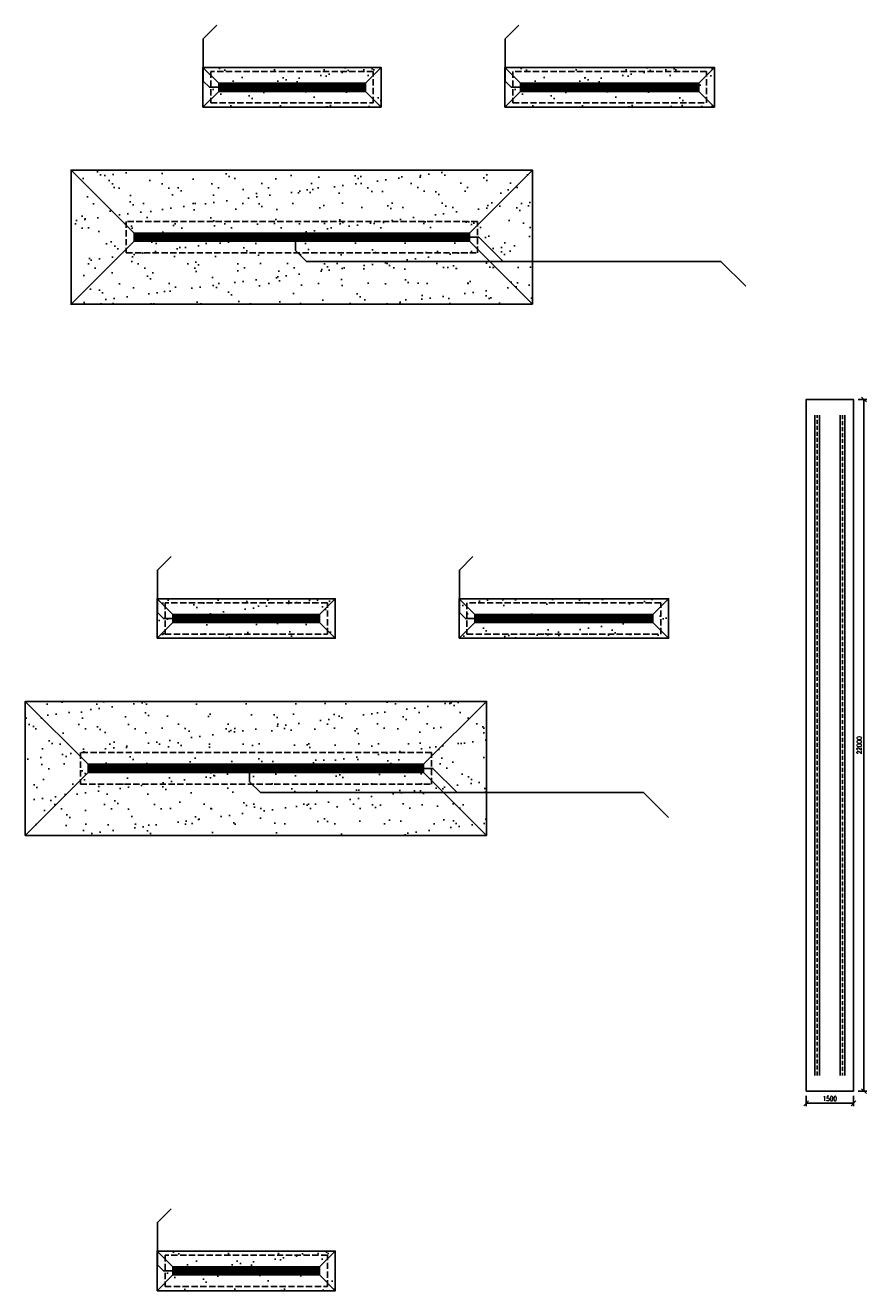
# Model space of a CAD drawing. Header units: millimetres. Extents: x 2241524 to 2686701, y -1965833 to -1461615.
# Tile 4 of 143: x 2297958 to 2324699, y -1893792 to -1853555. Entities that reach past the tile are written whole.
import ezdxf

# ---------------------------------------------------------------- set-up
doc = ezdxf.new("R2010")
doc.units = ezdxf.units.MM
doc.header["$LTSCALE"] = 100
doc.linetypes.add('A_CARA_07', pattern=[7, 5, -2])
doc.linetypes.add('A_CARA_15', pattern=[7.6, 5, -1.3, 0, -1.3])
doc.layers.get('Defpoints').update_dxf_attribs({"color": 132})
for name, color, linetype, lineweight in [('CA_ODVODNĚNÍ', 12, 'Continuous', 25), ('CA_PODLAHA KOTY', 12, 'Continuous', 25), ('CA_PODLAHA OBETONÁVKA', 12, 'Continuous', 25), ('CA_PODLAHA OBRYS', 12, 'Continuous', 25), ('CA_PODLAHA ZÁKLADY', 12, 'Continuous', 25), ('CA_POHHRA25', 7, 'Continuous', 25)]:
    doc.layers.add(name, color=color, linetype=linetype, lineweight=lineweight)
doc.styles.add('ROMANS', font='romans.shx', dxfattribs={"width": 0.8})
doc.linetypes.add('KANALIZACE_PLAST_PL', pattern='A,1,[130,cadkon.shx,S=5,R=0,X=0,Y=5],-5,94', length=100)
doc.linetypes.add('KANVBRDO', pattern='A,7,-6.5,[6,zn.shx,S=1,R=0,X=0,Y=0],-6.5', length=20)
doc.dimstyles.new('CA_75', dxfattribs={"dimscale": 75, "dimtxt": 2, "dimasz": 2, "dimexe": 1.15, "dimexo": 2, "dimgap": 1, "dimtad": 1, "dimdec": 0, "dimzin": 9, "dimdsep": 46, "dimtxsty": 'ROMANS', "dimblk1": 'OBLIQUE', "dimblk2": 'OBLIQUE', "dimsah": 1, "dimcen": -1, "dimclrd": 256, "dimclre": 256, "dimclrt": 256, "dimadec": 0, "dimazin": 0, "dimtfac": 1, "dimtdec": 0, "dimtmove": 1, "dimatfit": 0, "dimfxl": 5, "dimfxlon": 1, "dimtolj": 1, "dimtzin": 9, "dimarcsym": 0})
pattern_1 = [(90, (1340, 2260), (-50, 0), [])]
pattern_2 = [(90, (340, 2260), (-50, 0), [])]

# ---------------------------------------------------------------- blocks, each defined once
blk = doc.blocks.new('A$C86e22cbb')
at = {"layer": 'CA_ODVODNĚNÍ', "linetype": 'Continuous'}
h = blk.add_hatch(dxfattribs=at)
h.set_pattern_fill('KOVY', color=256, scale=50, angle=45)
h.set_pattern_definition([(90, (-2660, 2260), (-50, 0), [])])
h.paths.add_polyline_path([(2000, 2260), (3000, 2260), (3000, 2000), (2000, 2000)])
h = blk.add_hatch(dxfattribs=at)
h.set_pattern_fill('KOVY', color=256, scale=50, angle=45)
h.set_pattern_definition([(90, (-1660, 2260), (-50, 0), [])])
h.paths.add_polyline_path([(3000, 2260), (4000, 2260), (4000, 2000), (3000, 2000)])
h = blk.add_hatch(dxfattribs=at)
h.set_pattern_fill('KOVY', color=256, scale=50, angle=45)
h.set_pattern_definition([(90, (-660, 2260), (-50, 0), [])])
h.paths.add_polyline_path([(4000, 2260), (5000, 2260), (5000, 2000), (4000, 2000)])
h = blk.add_hatch(dxfattribs=at)
h.set_pattern_fill('KOVY', color=256, scale=50, angle=45)
h.set_pattern_definition(pattern_2)
h.paths.add_polyline_path([(5000, 2260), (6000, 2260), (6000, 2000), (5000, 2000)])
h = blk.add_hatch(dxfattribs=at)
h.set_pattern_fill('KOVY', color=256, scale=50, angle=45)
h.set_pattern_definition(pattern_1)
h.paths.add_polyline_path([(6000, 2260), (7000, 2260), (7000, 2000), (6000, 2000)])
h = blk.add_hatch(dxfattribs=at)
h.set_pattern_fill('KOVY', color=256, scale=50, angle=45)
h.set_pattern_definition([(90, (2340, 2260), (-50, 0), [])])
h.paths.add_polyline_path([(7000, 2260), (7660, 2260), (7660, 2000), (7000, 2000)])
at = {"layer": 'CA_PODLAHA OBRYS', "true_color": 0xf26722, "transparency": 33554687}
h = blk.add_hatch(dxfattribs=at)
h.set_pattern_fill('AR-SAND', color=30, scale=20)
h.set_pattern_definition([(37.5, (-2272360.05, 1775547.4), (-32.00063, 978.82647), [0, -772.16, 0, -863.6, 0, -825.5]), (7.5, (-2272360, 1775547.4), (899.04657, 1433.6502), [0, -416.56, 0, -695.96, 0, -266.7]), (327.5, (-2272984.9, 1775547.4), (1581.98474, 2.87437), [0, -254, 0, -914.4, 0, -1193.8]), (317.5, (-2272984.9, 1775547.4), (1527.1129, 445.85865), [0, -127, 0, -599.44, 0, -685.8])])
h.paths.add_polyline_path([(8160, 2760), (1500, 2760), (2000, 2260), (7660, 2260)])
h.paths.add_polyline_path([(7660, 2000), (2000, 2000), (1500, 1500), (8160, 1500)])
h.paths.add_polyline_path([(2000, 2000), (2000, 2260), (1500, 2760), (1500, 1500)])
h.paths.add_polyline_path([(8160, 2760), (7660, 2260), (7660, 2000), (8160, 1500)])
at = {"layer": 'CA_ODVODNĚNÍ', "linetype": 'A_CARA_07', "ltscale": 0.4}
blk.add_lwpolyline([(1750, 1630), (7910, 1630), (7910, 2630), (1750, 2630)], close=True, dxfattribs=at)
at = {"layer": 'CA_ODVODNĚNÍ', "linetype": 'Continuous'}
for points in [[(3000, 2260), (2000, 2260), (2000, 2000), (3000, 2000)], [(4000, 2260), (3000, 2260), (3000, 2000), (4000, 2000)], [(5000, 2260), (4000, 2260), (4000, 2000), (5000, 2000)], [(6000, 2260), (5000, 2260), (5000, 2000), (6000, 2000)], [(7000, 2260), (6000, 2260), (6000, 2000), (7000, 2000)], [(7660, 2260), (7000, 2260), (7000, 2000), (7660, 2000)]]:
    blk.add_lwpolyline(points, close=True, dxfattribs=at)
at = {"layer": 'CA_PODLAHA OBETONÁVKA'}
for p, q in [((1500, 2760), (2000, 2260)), ((7660, 2260), (8160, 2760)), ((2000, 2000), (1500, 1500)), ((7660, 2000), (8160, 1500))]:
    blk.add_line(p, q, dxfattribs=at)
at = {"layer": 'CA_PODLAHA OBETONÁVKA', "linetype": 'KANVBRDO', "ltscale": 0.2}
blk.add_lwpolyline([(2000, 2130), (1705, 2130), (1511, 2324), (1511, 3670), (1941, 4100)], dxfattribs=at)
at = {"layer": 'CA_PODLAHA OBETONÁVKA'}
blk.add_lwpolyline([(1500, 1500), (8160, 1500), (8160, 2760), (1500, 2760)], close=True, dxfattribs=at)
blk = doc.blocks.new('A$Cc523cf86')
at = {"layer": 'CA_ODVODNĚNÍ', "linetype": 'Continuous'}
h = blk.add_hatch(dxfattribs=at)
h.set_pattern_fill('KOVY', color=256, scale=50, angle=45)
h.set_pattern_definition([(90, (-4160, 1478.265), (-50, 0), [])])
h.paths.add_polyline_path([(500, 1478), (1500, 1478), (1500, 1218), (500, 1218)])
h = blk.add_hatch(dxfattribs=at)
h.set_pattern_fill('KOVY', color=256, scale=50, angle=45)
h.set_pattern_definition([(90, (-3160, 1478.265), (-50, 0), [])])
h.paths.add_polyline_path([(1500, 1478), (2500, 1478), (2500, 1218), (1500, 1218)])
h = blk.add_hatch(dxfattribs=at)
h.set_pattern_fill('KOVY', color=256, scale=50, angle=45)
h.set_pattern_definition([(90, (-2160, 1478.265), (-50, 0), [])])
h.paths.add_polyline_path([(2500, 1478), (3500, 1478), (3500, 1218), (2500, 1218)])
h = blk.add_hatch(dxfattribs=at)
h.set_pattern_fill('KOVY', color=256, scale=50, angle=45)
h.set_pattern_definition([(90, (-1160, 1478.265), (-50, 0), [])])
h.paths.add_polyline_path([(3500, 1478), (4500, 1478), (4500, 1218), (3500, 1218)])
h = blk.add_hatch(dxfattribs=at)
h.set_pattern_fill('KOVY', color=256, scale=50, angle=45)
h.set_pattern_definition([(90, (-160, 1478.265), (-50, 0), [])])
h.paths.add_polyline_path([(4500, 1478), (5160, 1478), (5160, 1218), (4500, 1218)])
at = {"layer": 'CA_PODLAHA OBRYS', "true_color": 0xf26722, "transparency": 33554687}
h = blk.add_hatch(dxfattribs=at)
h.set_pattern_fill('AR-SAND', color=30, scale=20)
h.set_pattern_definition([(37.5, (-2273860.05, 1774765.65), (-32.00063, 978.82647), [0, -772.16, 0, -863.6, 0, -825.5]), (7.5, (-2273860, 1774765.6), (899.04657, 1433.6502), [0, -416.56, 0, -695.96, 0, -266.7]), (327.5, (-2274484.9, 1774765.65), (1581.98474, 2.87437), [0, -254, 0, -914.4, 0, -1193.8]), (317.5, (-2274484.9, 1774765.6), (1527.1129, 445.85865), [0, -127, 0, -599.44, 0, -685.8])])
h.paths.add_polyline_path([(5660, 1978), (0, 1978), (500, 1478), (5160, 1478)])
h.paths.add_polyline_path([(5160, 1218), (500, 1218), (0, 718), (5660, 718)])
h.paths.add_polyline_path([(500, 1218), (500, 1478), (0, 1978), (0, 718)])
h.paths.add_polyline_path([(5660, 1978), (5160, 1478), (5160, 1218), (5660, 718)])
at = {"layer": 'CA_ODVODNĚNÍ', "linetype": 'A_CARA_07', "ltscale": 0.4}
blk.add_lwpolyline([(250, 848), (5410, 848), (5410, 1848), (250, 1848)], close=True, dxfattribs=at)
at = {"layer": 'CA_ODVODNĚNÍ', "linetype": 'Continuous'}
for points in [[(1500, 1478), (500, 1478), (500, 1218), (1500, 1218)], [(2500, 1478), (1500, 1478), (1500, 1218), (2500, 1218)], [(3500, 1478), (2500, 1478), (2500, 1218), (3500, 1218)], [(4500, 1478), (3500, 1478), (3500, 1218), (4500, 1218)], [(5160, 1478), (4500, 1478), (4500, 1218), (5160, 1218)]]:
    blk.add_lwpolyline(points, close=True, dxfattribs=at)
at = {"layer": 'CA_PODLAHA OBETONÁVKA'}
for p, q in [((0, 1978), (500, 1478)), ((5160, 1478), (5660, 1978)), ((500, 1218), (0, 718)), ((5160, 1218), (5660, 718))]:
    blk.add_line(p, q, dxfattribs=at)
at = {"layer": 'CA_PODLAHA OBETONÁVKA', "linetype": 'KANVBRDO', "ltscale": 0.2}
blk.add_lwpolyline([(500, 1348), (205, 1348), (11, 1542), (11, 2888), (441, 3318)], dxfattribs=at)
at = {"layer": 'CA_PODLAHA OBETONÁVKA'}
blk.add_lwpolyline([(0, 718), (5660, 718), (5660, 1978), (0, 1978)], close=True, dxfattribs=at)
blk = doc.blocks.new('A$C3100f584')
at = {"layer": 'CA_ODVODNĚNÍ', "linetype": 'Continuous'}
h = blk.add_hatch(dxfattribs=at)
h.set_pattern_fill('KOVY', color=256, scale=50, angle=45)
h.set_pattern_definition([(90, (-2660, 2260), (-50, 0), [])])
h.paths.add_polyline_path([(2000, 2260), (3000, 2260), (3000, 2000), (2000, 2000)])
h = blk.add_hatch(dxfattribs=at)
h.set_pattern_fill('KOVY', color=256, scale=50, angle=45)
h.set_pattern_definition([(90, (-1660, 2260), (-50, 0), [])])
h.paths.add_polyline_path([(3000, 2260), (4000, 2260), (4000, 2000), (3000, 2000)])
h = blk.add_hatch(dxfattribs=at)
h.set_pattern_fill('KOVY', color=256, scale=50, angle=45)
h.set_pattern_definition([(90, (-660, 2260), (-50, 0), [])])
h.paths.add_polyline_path([(4000, 2260), (5000, 2260), (5000, 2000), (4000, 2000)])
h = blk.add_hatch(dxfattribs=at)
h.set_pattern_fill('KOVY', color=256, scale=50, angle=45)
h.set_pattern_definition(pattern_2)
h.paths.add_polyline_path([(5000, 2260), (6000, 2260), (6000, 2000), (5000, 2000)])
h = blk.add_hatch(dxfattribs=at)
h.set_pattern_fill('KOVY', color=256, scale=50, angle=45)
h.set_pattern_definition(pattern_1)
h.paths.add_polyline_path([(6000, 2260), (7000, 2260), (7000, 2000), (6000, 2000)])
h = blk.add_hatch(dxfattribs=at)
h.set_pattern_fill('KOVY', color=256, scale=50, angle=45)
h.set_pattern_definition([(90, (2340, 2260), (-50, 0), [])])
h.paths.add_polyline_path([(7000, 2260), (8000, 2260), (8000, 2000), (7000, 2000)])
h = blk.add_hatch(dxfattribs=at)
h.set_pattern_fill('KOVY', color=256, scale=50, angle=45)
h.set_pattern_definition([(90, (3340, 2260), (-50, 0), [])])
h.paths.add_polyline_path([(8000, 2260), (9000, 2260), (9000, 2000), (8000, 2000)])
h = blk.add_hatch(dxfattribs=at)
h.set_pattern_fill('KOVY', color=256, scale=50, angle=45)
h.set_pattern_definition([(90, (4340, 2260), (-50, 0), [])])
h.paths.add_polyline_path([(9000, 2260), (10000, 2260), (10000, 2000), (9000, 2000)])
h = blk.add_hatch(dxfattribs=at)
h.set_pattern_fill('KOVY', color=256, scale=50, angle=45)
h.set_pattern_definition([(90, (5340, 2260), (-50, 0), [])])
h.paths.add_polyline_path([(10000, 2260), (11000, 2260), (11000, 2000), (10000, 2000)])
h = blk.add_hatch(dxfattribs=at)
h.set_pattern_fill('KOVY', color=256, scale=50, angle=45)
h.set_pattern_definition([(90, (6340, 2260), (-50, 0), [])])
h.paths.add_polyline_path([(11000, 2260), (12000, 2260), (12000, 2000), (11000, 2000)])
h = blk.add_hatch(dxfattribs=at)
h.set_pattern_fill('KOVY', color=256, scale=50, angle=45)
h.set_pattern_definition([(90, (7340, 2260), (-50, 0), [])])
h.paths.add_polyline_path([(12000, 2260), (12660, 2260), (12660, 2000), (12000, 2000)])
at = {"layer": 'CA_PODLAHA OBRYS', "true_color": 0xf26722, "transparency": 33554687}
h = blk.add_hatch(dxfattribs=at)
h.set_pattern_fill('AR-SAND', color=30, scale=20)
h.paths.add_polyline_path([(2000, 2000), (2000, 2260), (12660, 2260), (14660, 4260), (0, 4260), (0, 0), (14660, 0), (14660, 4260), (12660, 2260), (12660, 2000)])
at = {"layer": 'CA_ODVODNĚNÍ', "linetype": 'A_CARA_07', "ltscale": 0.4}
blk.add_lwpolyline([(1750, 1630), (12910, 1630), (12910, 2630), (1750, 2630)], close=True, dxfattribs=at)
at = {"layer": 'CA_ODVODNĚNÍ', "linetype": 'Continuous'}
for points in [[(3000, 2260), (2000, 2260), (2000, 2000), (3000, 2000)], [(4000, 2260), (3000, 2260), (3000, 2000), (4000, 2000)], [(5000, 2260), (4000, 2260), (4000, 2000), (5000, 2000)], [(6000, 2260), (5000, 2260), (5000, 2000), (6000, 2000)], [(7000, 2260), (6000, 2260), (6000, 2000), (7000, 2000)], [(8000, 2260), (7000, 2260), (7000, 2000), (8000, 2000)], [(9000, 2260), (8000, 2260), (8000, 2000), (9000, 2000)], [(10000, 2260), (9000, 2260), (9000, 2000), (10000, 2000)], [(11000, 2260), (10000, 2260), (10000, 2000), (11000, 2000)], [(12000, 2260), (11000, 2260), (11000, 2000), (12000, 2000)], [(12660, 2260), (12000, 2260), (12000, 2000), (12660, 2000)]]:
    blk.add_lwpolyline(points, close=True, dxfattribs=at)
at = {"layer": 'CA_PODLAHA OBETONÁVKA'}
for p, q in [((0, 4260), (2000, 2260)), ((12660, 2260), (14660, 4260)), ((2000, 2000), (0, 0)), ((12660, 2000), (14660, 0))]:
    blk.add_line(p, q, dxfattribs=at)
blk.add_lwpolyline([(0, 0), (14660, 0), (14660, 4260), (0, 4260)], close=True, dxfattribs=at)
at = {"layer": 'CA_PODLAHA OBETONÁVKA', "linetype": 'KANALIZACE_PLAST_PL', "ltscale": 0.1}
blk.add_lwpolyline([(12660, 2130), (12955, 2130), (13726, 1359), (13726, 1359)], dxfattribs=at)
at = {"layer": 'CA_PODLAHA OBETONÁVKA', "linetype": 'KANVBRDO', "ltscale": 0.5}
blk.add_lwpolyline([(7130, 2000), (7130, 1705), (7476, 1359), (19648, 1359), (20442, 565)], dxfattribs=at)
blk = doc.blocks.new('_Oblique')
at = {"color": 0, "linetype": 'ByBlock', "lineweight": -2}
blk.add_line((-0.5, -0.5), (0.5, 0.5), dxfattribs=at)
blk = doc.blocks.new('*D1808')
at = {"layer": 'CA_PODLAHA KOTY', "lineweight": -2, "transparency": 16777216}
for p, q in [((2322777, -1887601), (2322777, -1887921)), ((2322777, -1887834), (2324277, -1887834)), ((2324277, -1887601), (2324277, -1887921))]:
    blk.add_line(p, q, dxfattribs=at)
at = {"layer": 'Defpoints', "color": 0, "transparency": 16777216}
for p in [(2322777, -1887451), (2324277, -1887451), (2324277, -1887834)]:
    blk.add_point(p, dxfattribs=at)
at = {"layer": 'CA_PODLAHA KOTY', "lineweight": -2, "transparency": 16777216, "xscale": 150, "yscale": 150, "zscale": 150, "rotation": 180}
blk.add_blockref('_Oblique', (2322777, -1887834), dxfattribs=at)
at = {"layer": 'CA_PODLAHA KOTY', "lineweight": -2, "transparency": 16777216, "xscale": 150, "yscale": 150, "zscale": 150}
blk.add_blockref('_Oblique', (2324277, -1887834), dxfattribs=at)
at = {"layer": 'CA_PODLAHA KOTY', "transparency": 16777216, "insert": (2323527, -1887684), "char_height": 150, "attachment_point": 5, "style": 'ROMANS', "bg_fill": 3, "box_fill_scale": 1.1, "bg_fill_color": 256, "bg_fill_true_color": 13158600, "bg_fill_transparency": 0}
blk.add_mtext('\\A1;1500', dxfattribs=at)
blk = doc.blocks.new('*D1809')
at = {"layer": 'CA_PODLAHA KOTY', "lineweight": -2, "transparency": 16777216}
for p, q in [((2324427, -1865451), (2324699, -1865451)), ((2324613, -1887451), (2324613, -1865451)), ((2324427, -1887451), (2324699, -1887451))]:
    blk.add_line(p, q, dxfattribs=at)
at = {"layer": 'Defpoints', "color": 0, "transparency": 16777216}
for p in [(2324277, -1865451), (2324613, -1865451), (2324277, -1887451)]:
    blk.add_point(p, dxfattribs=at)
at = {"layer": 'CA_PODLAHA KOTY', "lineweight": -2, "transparency": 16777216, "xscale": 150, "yscale": 150, "zscale": 150}
for p, rotation in [((2324613, -1865451), 90), ((2324613, -1887451), 270)]:
    blk.add_blockref('_Oblique', p, dxfattribs=dict(at, rotation=rotation))
at = {"layer": 'CA_PODLAHA KOTY', "transparency": 16777216, "insert": (2324463, -1876451), "char_height": 150, "attachment_point": 5, "rotation": 90, "style": 'ROMANS', "bg_fill": 3, "box_fill_scale": 1.1, "bg_fill_color": 256, "bg_fill_true_color": 13158600, "bg_fill_transparency": 0}
blk.add_mtext('\\A1;22000', dxfattribs=at)

msp = doc.modelspace()

# ---------------------------------------------------------------- hatches: boundary and pattern name
at = {"layer": 'CA_ODVODNĚNÍ', "linetype": 'Continuous'}
h = msp.add_hatch(dxfattribs=at)
h.set_pattern_fill('KOVY', color=256, scale=50, angle=45)
h.set_pattern_definition([(90, (2299444.495, -1855395.324), (-50, 0), [])])
h.paths.add_polyline_path([(2304104.49462, -1855395.32352), (2305104.49462, -1855395.32352), (2305104.49462, -1855655.32352), (2304104.49462, -1855655.32352)])
h = msp.add_hatch(dxfattribs=at)
h.set_pattern_fill('KOVY', color=256, scale=50, angle=45)
h.set_pattern_definition([(90, (2300444.495, -1855395.324), (-50, 0), [])])
h.paths.add_polyline_path([(2305104.49462, -1855395.32352), (2306104.49462, -1855395.32352), (2306104.49462, -1855655.32352), (2305104.49462, -1855655.32352)])
h = msp.add_hatch(dxfattribs=at)
h.set_pattern_fill('KOVY', color=256, scale=50, angle=45)
h.set_pattern_definition([(90, (2301444.495, -1855395.324), (-50, 0), [])])
h.paths.add_polyline_path([(2306104.49462, -1855395.32352), (2307104.49462, -1855395.32352), (2307104.49462, -1855655.32352), (2306104.49462, -1855655.32352)])
h = msp.add_hatch(dxfattribs=at)
h.set_pattern_fill('KOVY', color=256, scale=50, angle=45)
h.set_pattern_definition([(90, (2302444.495, -1855395.324), (-50, 0), [])])
h.paths.add_polyline_path([(2307104.49462, -1855395.32352), (2308104.49462, -1855395.32352), (2308104.49462, -1855655.32352), (2307104.49462, -1855655.32352)])
h = msp.add_hatch(dxfattribs=at)
h.set_pattern_fill('KOVY', color=256, scale=50, angle=45)
h.set_pattern_definition([(90, (2303444.495, -1855395.324), (-50, 0), [])])
h.paths.add_polyline_path([(2308104.49462, -1855395.32352), (2308764.49462, -1855395.32352), (2308764.49462, -1855655.32352), (2308104.49462, -1855655.32352)])
h = msp.add_hatch(dxfattribs=at)
h.set_pattern_fill('KOVY', color=256, scale=50, angle=45)
h.set_pattern_definition([(90, (2309039.495, -1855395.324), (-50, 0), [])])
h.paths.add_polyline_path([(2313699.49462, -1855395.32352), (2314699.49462, -1855395.32352), (2314699.49462, -1855655.32352), (2313699.49462, -1855655.32352)])
h = msp.add_hatch(dxfattribs=at)
h.set_pattern_fill('KOVY', color=256, scale=50, angle=45)
h.set_pattern_definition([(90, (2310039.495, -1855395.324), (-50, 0), [])])
h.paths.add_polyline_path([(2314699.49462, -1855395.32352), (2315699.49462, -1855395.32352), (2315699.49462, -1855655.32352), (2314699.49462, -1855655.32352)])
h = msp.add_hatch(dxfattribs=at)
h.set_pattern_fill('KOVY', color=256, scale=50, angle=45)
h.set_pattern_definition([(90, (2311039.495, -1855395.324), (-50, 0), [])])
h.paths.add_polyline_path([(2315699.49462, -1855395.32352), (2316699.49462, -1855395.32352), (2316699.49462, -1855655.32352), (2315699.49462, -1855655.32352)])
h = msp.add_hatch(dxfattribs=at)
h.set_pattern_fill('KOVY', color=256, scale=50, angle=45)
h.set_pattern_definition([(90, (2312039.495, -1855395.324), (-50, 0), [])])
h.paths.add_polyline_path([(2316699.49462, -1855395.32352), (2317699.49462, -1855395.32352), (2317699.49462, -1855655.32352), (2316699.49462, -1855655.32352)])
h = msp.add_hatch(dxfattribs=at)
h.set_pattern_fill('KOVY', color=256, scale=50, angle=45)
h.set_pattern_definition([(90, (2313039.495, -1855395.324), (-50, 0), [])])
h.paths.add_polyline_path([(2317699.49462, -1855395.32352), (2318699.49462, -1855395.32352), (2318699.49462, -1855655.32352), (2317699.49462, -1855655.32352)])
h = msp.add_hatch(dxfattribs=at)
h.set_pattern_fill('KOVY', color=256, scale=50, angle=45)
h.set_pattern_definition([(90, (2314039.495, -1855395.324), (-50, 0), [])])
h.paths.add_polyline_path([(2318699.49462, -1855395.32352), (2319359.49462, -1855395.32352), (2319359.49462, -1855655.32352), (2318699.49462, -1855655.32352)])
h = msp.add_hatch(dxfattribs=at)
h.set_pattern_fill('KOVY', color=256, scale=50, angle=45)
h.set_pattern_definition([(90, (2296754.727, -1860160.44), (-50, 0), [])])
h.paths.add_polyline_path([(2301414.72727, -1860160.44189), (2302414.72727, -1860160.44189), (2302414.72727, -1860420.44189), (2301414.72727, -1860420.44189)])
h = msp.add_hatch(dxfattribs=at)
h.set_pattern_fill('KOVY', color=256, scale=50, angle=45)
h.set_pattern_definition([(90, (2297754.727, -1860160.44), (-50, 0), [])])
h.paths.add_polyline_path([(2302414.72727, -1860160.44189), (2303414.72727, -1860160.44189), (2303414.72727, -1860420.44189), (2302414.72727, -1860420.44189)])
h = msp.add_hatch(dxfattribs=at)
h.set_pattern_fill('KOVY', color=256, scale=50, angle=45)
h.set_pattern_definition([(90, (2298754.727, -1860160.44), (-50, 0), [])])
h.paths.add_polyline_path([(2303414.72727, -1860160.44189), (2304414.72727, -1860160.44189), (2304414.72727, -1860420.44189), (2303414.72727, -1860420.44189)])
h = msp.add_hatch(dxfattribs=at)
h.set_pattern_fill('KOVY', color=256, scale=50, angle=45)
h.set_pattern_definition([(90, (2299754.727, -1860160.44), (-50, 0), [])])
h.paths.add_polyline_path([(2304414.72727, -1860160.44189), (2305414.72727, -1860160.44189), (2305414.72727, -1860420.44189), (2304414.72727, -1860420.44189)])
h = msp.add_hatch(dxfattribs=at)
h.set_pattern_fill('KOVY', color=256, scale=50, angle=45)
h.set_pattern_definition([(90, (2300754.727, -1860160.44), (-50, 0), [])])
h.paths.add_polyline_path([(2305414.72727, -1860160.44189), (2306414.72727, -1860160.44189), (2306414.72727, -1860420.44189), (2305414.72727, -1860420.44189)])
h = msp.add_hatch(dxfattribs=at)
h.set_pattern_fill('KOVY', color=256, scale=50, angle=45)
h.set_pattern_definition([(90, (2301754.727, -1860160.44), (-50, 0), [])])
h.paths.add_polyline_path([(2306414.72727, -1860160.44189), (2307414.72727, -1860160.44189), (2307414.72727, -1860420.44189), (2306414.72727, -1860420.44189)])
h = msp.add_hatch(dxfattribs=at)
h.set_pattern_fill('KOVY', color=256, scale=50, angle=45)
h.set_pattern_definition([(90, (2302754.727, -1860160.44), (-50, 0), [])])
h.paths.add_polyline_path([(2307414.72727, -1860160.44189), (2308414.72727, -1860160.44189), (2308414.72727, -1860420.44189), (2307414.72727, -1860420.44189)])
h = msp.add_hatch(dxfattribs=at)
h.set_pattern_fill('KOVY', color=256, scale=50, angle=45)
h.set_pattern_definition([(90, (2303754.727, -1860160.44), (-50, 0), [])])
h.paths.add_polyline_path([(2308414.72727, -1860160.44189), (2309414.72727, -1860160.44189), (2309414.72727, -1860420.44189), (2308414.72727, -1860420.44189)])
h = msp.add_hatch(dxfattribs=at)
h.set_pattern_fill('KOVY', color=256, scale=50, angle=45)
h.set_pattern_definition([(90, (2304754.727, -1860160.44), (-50, 0), [])])
h.paths.add_polyline_path([(2309414.72727, -1860160.44189), (2310414.72727, -1860160.44189), (2310414.72727, -1860420.44189), (2309414.72727, -1860420.44189)])
h = msp.add_hatch(dxfattribs=at)
h.set_pattern_fill('KOVY', color=256, scale=50, angle=45)
h.set_pattern_definition([(90, (2305754.727, -1860160.44), (-50, 0), [])])
h.paths.add_polyline_path([(2310414.72727, -1860160.44189), (2311414.72727, -1860160.44189), (2311414.72727, -1860420.44189), (2310414.72727, -1860420.44189)])
h = msp.add_hatch(dxfattribs=at)
h.set_pattern_fill('KOVY', color=256, scale=50, angle=45)
h.set_pattern_definition([(90, (2306754.727, -1860160.44), (-50, 0), [])])
h.paths.add_polyline_path([(2311414.72727, -1860160.44189), (2312074.72727, -1860160.44189), (2312074.72727, -1860420.44189), (2311414.72727, -1860420.44189)])
h = msp.add_hatch(dxfattribs=at)
h.set_pattern_fill('KOVY', color=256, scale=50, angle=45)
h.set_pattern_definition([(90, (2297987.44, -1893032.355), (-50, 0), [])])
h.paths.add_polyline_path([(2302647.43907, -1893032.35531), (2303647.43907, -1893032.35531), (2303647.43907, -1893292.35531), (2302647.43907, -1893292.35531)])
h = msp.add_hatch(dxfattribs=at)
h.set_pattern_fill('KOVY', color=256, scale=50, angle=45)
h.set_pattern_definition([(90, (2298987.44, -1893032.355), (-50, 0), [])])
h.paths.add_polyline_path([(2303647.43907, -1893032.35531), (2304647.43907, -1893032.35531), (2304647.43907, -1893292.35531), (2303647.43907, -1893292.35531)])
h = msp.add_hatch(dxfattribs=at)
h.set_pattern_fill('KOVY', color=256, scale=50, angle=45)
h.set_pattern_definition([(90, (2299987.44, -1893032.355), (-50, 0), [])])
h.paths.add_polyline_path([(2304647.43907, -1893032.35531), (2305647.43907, -1893032.35531), (2305647.43907, -1893292.35531), (2304647.43907, -1893292.35531)])
h = msp.add_hatch(dxfattribs=at)
h.set_pattern_fill('KOVY', color=256, scale=50, angle=45)
h.set_pattern_definition([(90, (2300987.44, -1893032.355), (-50, 0), [])])
h.paths.add_polyline_path([(2305647.43907, -1893032.35531), (2306647.43907, -1893032.35531), (2306647.43907, -1893292.35531), (2305647.43907, -1893292.35531)])
h = msp.add_hatch(dxfattribs=at)
h.set_pattern_fill('KOVY', color=256, scale=50, angle=45)
h.set_pattern_definition([(90, (2301987.44, -1893032.355), (-50, 0), [])])
h.paths.add_polyline_path([(2306647.43907, -1893032.35531), (2307307.43907, -1893032.35531), (2307307.43907, -1893292.35531), (2306647.43907, -1893292.35531)])
at = {"layer": 'CA_PODLAHA OBRYS', "true_color": 0xf26722, "transparency": 33554687}
h = msp.add_hatch(dxfattribs=at)
h.set_pattern_fill('AR-SAND', color=30, scale=20)
h.set_pattern_definition([(37.5, (29744.45, -82107.94), (-32.00063, 978.82647), [0, -772.16, 0, -863.6, 0, -825.5]), (7.5, (29744.4, -82108), (899.04657, 1433.6502), [0, -416.56, 0, -695.96, 0, -266.7]), (327.5, (29119.6, -82107.9), (1581.98474, 2.87437), [0, -254, 0, -914.4, 0, -1193.8]), (317.5, (29119.6, -82108), (1527.1129, 445.85865), [0, -127, 0, -599.44, 0, -685.8])])
h.paths.add_polyline_path([(2309264.49462, -1854895.32352), (2303604.49462, -1854895.32352), (2304104.49462, -1855395.32352), (2308764.49462, -1855395.32352)])
h.paths.add_polyline_path([(2308764.49462, -1855655.32352), (2304104.49462, -1855655.32352), (2303604.49462, -1856155.32352), (2309264.49462, -1856155.32352)])
h.paths.add_polyline_path([(2304104.49462, -1855655.32352), (2304104.49462, -1855395.32352), (2303604.49462, -1854895.32352), (2303604.49462, -1856155.32352)])
h.paths.add_polyline_path([(2309264.49462, -1854895.32352), (2308764.49462, -1855395.32352), (2308764.49462, -1855655.32352), (2309264.49462, -1856155.32352)])
h = msp.add_hatch(dxfattribs=at)
h.set_pattern_fill('AR-SAND', color=30, scale=20)
h.set_pattern_definition([(37.5, (39339.45, -82107.94), (-32.00063, 978.82647), [0, -772.16, 0, -863.6, 0, -825.5]), (7.5, (39339.4, -82108), (899.04657, 1433.6502), [0, -416.56, 0, -695.96, 0, -266.7]), (327.5, (38714.6, -82107.9), (1581.98474, 2.87437), [0, -254, 0, -914.4, 0, -1193.8]), (317.5, (38714.6, -82108), (1527.1129, 445.85865), [0, -127, 0, -599.44, 0, -685.8])])
h.paths.add_polyline_path([(2319859.49462, -1854895.32352), (2313199.49462, -1854895.32352), (2313699.49462, -1855395.32352), (2319359.49462, -1855395.32352)])
h.paths.add_polyline_path([(2319359.49462, -1855655.32352), (2313699.49462, -1855655.32352), (2313199.49462, -1856155.32352), (2319859.49462, -1856155.32352)])
h.paths.add_polyline_path([(2313699.49462, -1855655.32352), (2313699.49462, -1855395.32352), (2313199.49462, -1854895.32352), (2313199.49462, -1856155.32352)])
h.paths.add_polyline_path([(2319859.49462, -1854895.32352), (2319359.49462, -1855395.32352), (2319359.49462, -1855655.32352), (2319859.49462, -1856155.32352)])
h = msp.add_hatch(dxfattribs=at)
h.set_pattern_fill('AR-SAND', color=30, scale=20)
h.set_pattern_definition([(37.5, (2299414.7, -1862420.44), (-32, 978.826), [0, -772.16, 0, -863.6, 0, -825.5]), (7.5, (2299414.7, -1862420.4), (899.05, 1433.65), [0, -416.56, 0, -695.96, 0, -266.7]), (327.5, (2298789.9, -1862420.4), (1581.985, 2.874), [0, -254, 0, -914.4, 0, -1193.8]), (317.5, (2298789.9, -1862420.4), (1527.11, 445.86), [0, -127, 0, -599.44, 0, -685.8])])
h.paths.add_polyline_path([(2301414.72727, -1860420.44189), (2301414.72727, -1860160.44189), (2312074.72727, -1860160.44189), (2314074.72727, -1858160.44189), (2299414.72727, -1858160.44189), (2299414.72727, -1862420.44189), (2314074.72727, -1862420.44189), (2314074.72727, -1858160.44189), (2312074.72727, -1860160.44189), (2312074.72727, -1860420.44189)])
h = msp.add_hatch(dxfattribs=at)
h.set_pattern_fill('AR-SAND', color=30, scale=20)
h.set_pattern_definition([(37.5, (28287.4, -119745), (-32.00063, 978.82647), [0, -772.16, 0, -863.6, 0, -825.5]), (7.5, (28287.4, -119745), (899.04657, 1433.6502), [0, -416.56, 0, -695.96, 0, -266.7]), (327.5, (27662.55, -119745), (1581.98474, 2.87437), [0, -254, 0, -914.4, 0, -1193.8]), (317.5, (27662.6, -119745), (1527.1129, 445.85865), [0, -127, 0, -599.44, 0, -685.8])])
h.paths.add_polyline_path([(2307807.43907, -1892532.35531), (2302147.43907, -1892532.35531), (2302647.43907, -1893032.35531), (2307307.43907, -1893032.35531)])
h.paths.add_polyline_path([(2307307.43907, -1893292.35531), (2302647.43907, -1893292.35531), (2302147.43907, -1893792.35531), (2307807.43907, -1893792.35531)])
h.paths.add_polyline_path([(2302647.43907, -1893292.35531), (2302647.43907, -1893032.35531), (2302147.43907, -1892532.35531), (2302147.43907, -1893792.35531)])
h.paths.add_polyline_path([(2307807.43907, -1892532.35531), (2307307.43907, -1893032.35531), (2307307.43907, -1893292.35531), (2307807.43907, -1893792.35531)])

# ---------------------------------------------------------------- linework, layer by layer
at = {"layer": 'CA_ODVODNĚNÍ', "linetype": 'A_CARA_07', "ltscale": 0.4}
for points in [[(2303854.49462, -1856025.32381), (2309014.49462, -1856025.32381), (2309014.49462, -1855025.32323), (2303854.49462, -1855025.32323)], [(2313449.49462, -1856025.32381), (2319609.49462, -1856025.32381), (2319609.49462, -1855025.32323), (2313449.49462, -1855025.32323)], [(2301164.72727, -1860790.44218), (2312324.72727, -1860790.44218), (2312324.72727, -1859790.4416), (2301164.72727, -1859790.4416)], [(2302397.43907, -1893662.3556), (2307557.43907, -1893662.3556), (2307557.43907, -1892662.35501), (2302397.43907, -1892662.35501)]]:
    msp.add_lwpolyline(points, close=True, dxfattribs=at)
at = {"layer": 'CA_ODVODNĚNÍ', "linetype": 'Continuous'}
for points in [[(2305104.49462, -1855395.32352), (2304104.49462, -1855395.32352), (2304104.49462, -1855655.32352), (2305104.49462, -1855655.32352)], [(2306104.49462, -1855395.32352), (2305104.49462, -1855395.32352), (2305104.49462, -1855655.32352), (2306104.49462, -1855655.32352)], [(2307104.49462, -1855395.32352), (2306104.49462, -1855395.32352), (2306104.49462, -1855655.32352), (2307104.49462, -1855655.32352)], [(2308104.49462, -1855395.32352), (2307104.49462, -1855395.32352), (2307104.49462, -1855655.32352), (2308104.49462, -1855655.32352)], [(2308764.49462, -1855395.32352), (2308104.49462, -1855395.32352), (2308104.49462, -1855655.32352), (2308764.49462, -1855655.32352)], [(2314699.49462, -1855395.32352), (2313699.49462, -1855395.32352), (2313699.49462, -1855655.32352), (2314699.49462, -1855655.32352)], [(2315699.49462, -1855395.32352), (2314699.49462, -1855395.32352), (2314699.49462, -1855655.32352), (2315699.49462, -1855655.32352)], [(2316699.49462, -1855395.32352), (2315699.49462, -1855395.32352), (2315699.49462, -1855655.32352), (2316699.49462, -1855655.32352)], [(2317699.49462, -1855395.32352), (2316699.49462, -1855395.32352), (2316699.49462, -1855655.32352), (2317699.49462, -1855655.32352)], [(2318699.49462, -1855395.32352), (2317699.49462, -1855395.32352), (2317699.49462, -1855655.32352), (2318699.49462, -1855655.32352)], [(2319359.49462, -1855395.32352), (2318699.49462, -1855395.32352), (2318699.49462, -1855655.32352), (2319359.49462, -1855655.32352)], [(2302414.72727, -1860160.44189), (2301414.72727, -1860160.44189), (2301414.72727, -1860420.44189), (2302414.72727, -1860420.44189)], [(2303414.72727, -1860160.44189), (2302414.72727, -1860160.44189), (2302414.72727, -1860420.44189), (2303414.72727, -1860420.44189)], [(2304414.72727, -1860160.44189), (2303414.72727, -1860160.44189), (2303414.72727, -1860420.44189), (2304414.72727, -1860420.44189)], [(2305414.72727, -1860160.44189), (2304414.72727, -1860160.44189), (2304414.72727, -1860420.44189), (2305414.72727, -1860420.44189)], [(2306414.72727, -1860160.44189), (2305414.72727, -1860160.44189), (2305414.72727, -1860420.44189), (2306414.72727, -1860420.44189)], [(2307414.72727, -1860160.44189), (2306414.72727, -1860160.44189), (2306414.72727, -1860420.44189), (2307414.72727, -1860420.44189)], [(2308414.72727, -1860160.44189), (2307414.72727, -1860160.44189), (2307414.72727, -1860420.44189), (2308414.72727, -1860420.44189)], [(2309414.72727, -1860160.44189), (2308414.72727, -1860160.44189), (2308414.72727, -1860420.44189), (2309414.72727, -1860420.44189)], [(2310414.72727, -1860160.44189), (2309414.72727, -1860160.44189), (2309414.72727, -1860420.44189), (2310414.72727, -1860420.44189)], [(2311414.72727, -1860160.44189), (2310414.72727, -1860160.44189), (2310414.72727, -1860420.44189), (2311414.72727, -1860420.44189)], [(2312074.72727, -1860160.44189), (2311414.72727, -1860160.44189), (2311414.72727, -1860420.44189), (2312074.72727, -1860420.44189)], [(2303647.43907, -1893032.35531), (2302647.43907, -1893032.35531), (2302647.43907, -1893292.35531), (2303647.43907, -1893292.35531)], [(2304647.43907, -1893032.35531), (2303647.43907, -1893032.35531), (2303647.43907, -1893292.35531), (2304647.43907, -1893292.35531)], [(2305647.43907, -1893032.35531), (2304647.43907, -1893032.35531), (2304647.43907, -1893292.35531), (2305647.43907, -1893292.35531)], [(2306647.43907, -1893032.35531), (2305647.43907, -1893032.35531), (2305647.43907, -1893292.35531), (2306647.43907, -1893292.35531)], [(2307307.43907, -1893032.35531), (2306647.43907, -1893032.35531), (2306647.43907, -1893292.35531), (2307307.43907, -1893292.35531)]]:
    msp.add_lwpolyline(points, close=True, dxfattribs=at)
at = {"layer": 'CA_PODLAHA OBETONÁVKA'}
for p, q in [((2303604.49462, -1854895.32352), (2304104.49462, -1855395.32352)), ((2308764.49462, -1855395.32352), (2309264.49462, -1854895.32352)), ((2313199.49462, -1854895.32352), (2313699.49462, -1855395.32352)), ((2319359.49462, -1855395.32352), (2319859.49462, -1854895.32352)), ((2304104.49462, -1855655.32352), (2303604.49462, -1856155.32352)), ((2308764.49462, -1855655.32352), (2309264.49462, -1856155.32352)), ((2313699.49462, -1855655.32352), (2313199.49462, -1856155.32352)), ((2319359.49462, -1855655.32352), (2319859.49462, -1856155.32352)), ((2299414.72727, -1858160.44189), (2301414.72727, -1860160.44189)), ((2312074.72727, -1860160.44189), (2314074.72727, -1858160.44189)), ((2301414.72727, -1860420.44189), (2299414.72727, -1862420.44189)), ((2312074.72727, -1860420.44189), (2314074.72727, -1862420.44189)), ((2302147.43907, -1892532.35531), (2302647.43907, -1893032.35531)), ((2307307.43907, -1893032.35531), (2307807.43907, -1892532.35531)), ((2302647.43907, -1893292.35531), (2302147.43907, -1893792.35531)), ((2307307.43907, -1893292.35531), (2307807.43907, -1893792.35531))]:
    msp.add_line(p, q, dxfattribs=at)
at = {"layer": 'CA_PODLAHA OBETONÁVKA', "linetype": 'KANVBRDO', "ltscale": 0.2}
for points in [[(2304104.49462, -1855525.32352), (2303809.69632, -1855525.32352), (2303615.47381, -1855331.10101), (2303615.47381, -1853985.21282), (2304045.49193, -1853555.19469)], [(2313699.49462, -1855525.32352), (2313404.69632, -1855525.32352), (2313210.47381, -1855331.10101), (2313210.47381, -1853985.21282), (2313640.49193, -1853555.19469)], [(2302647.43907, -1893162.35531), (2302352.64077, -1893162.35531), (2302158.41826, -1892968.1328), (2302158.41826, -1891622.24461), (2302588.43638, -1891192.22648)]]:
    msp.add_lwpolyline(points, dxfattribs=at)
at = {"layer": 'CA_PODLAHA OBETONÁVKA'}
for points in [[(2303604.49462, -1856155.32352), (2309264.49462, -1856155.32352), (2309264.49462, -1854895.32352), (2303604.49462, -1854895.32352)], [(2313199.49462, -1856155.32352), (2319859.49462, -1856155.32352), (2319859.49462, -1854895.32352), (2313199.49462, -1854895.32352)], [(2299414.72727, -1862420.44189), (2314074.72727, -1862420.44189), (2314074.72727, -1858160.44189), (2299414.72727, -1858160.44189)], [(2302147.43907, -1893792.35531), (2307807.43907, -1893792.35531), (2307807.43907, -1892532.35531), (2302147.43907, -1892532.35531)]]:
    msp.add_lwpolyline(points, close=True, dxfattribs=at)
at = {"layer": 'CA_PODLAHA OBETONÁVKA', "linetype": 'KANVBRDO', "ltscale": 0.5}
msp.add_lwpolyline([(2306544.72727, -1860420.44189), (2306544.72727, -1860715.24019), (2306891.17261, -1861061.68554), (2320062.94945, -1861061.68554), (2320856.41012, -1861855.1462)], dxfattribs=at)
at = {"layer": 'CA_PODLAHA OBETONÁVKA', "linetype": 'KANALIZACE_PLAST_PL', "ltscale": 0.1}
msp.add_lwpolyline([(2312074.72727, -1860290.44189), (2312369.52557, -1860290.44189), (2313140.76922, -1861061.68554), (2313140.76922, -1861061.68554)], dxfattribs=at)
at = {"layer": 'CA_PODLAHA ZÁKLADY', "linetype": 'A_CARA_15', "ltscale": 0.25}
for p, q in [((2323122.02567, -1886951.31217), (2323122.02567, -1865951.31217)), ((2323932.02567, -1865951.31217), (2323932.02567, -1886951.31217))]:
    msp.add_line(p, q, dxfattribs=at)
at = {"layer": 'CA_PODLAHA ZÁKLADY'}
msp.add_lwpolyline([(2322777.02567, -1887451.31217), (2324277.02567, -1887451.31217), (2324277.02567, -1865451.31217), (2322777.02567, -1865451.31217)], close=True, dxfattribs=at)
at = {"layer": 'CA_POHHRA25'}
for p, q in [((2323047.02567, -1865951.31217), (2323047.02567, -1886951.31217)), ((2323197.02567, -1865951.31217), (2323197.02567, -1886951.31217)), ((2323857.02567, -1865951.31217), (2323857.02567, -1886951.31217)), ((2324007.02567, -1865951.31217), (2324007.02567, -1886951.31217))]:
    msp.add_line(p, q, dxfattribs=at)

# ---------------------------------------------------------------- block references
for name, p in [('A$Cc523cf86', (2302147.43907, -1873766.34347)), ('A$C86e22cbb', (2310242.43907, -1874548.07868)), ('A$C3100f584', (2297957.67172, -1879313.19705))]:
    msp.add_blockref(name, p)

# ---------------------------------------------------------------- next in the draw order: dimensions: what is measured, and where the dimension line sits
at = {"layer": 'CA_PODLAHA KOTY'}
dim = msp.add_linear_dim(base=(2324277.02567, -1887834.36381), p1=(2322777.02567, -1887451.31217), p2=(2324277.02567, -1887451.31217), dimstyle='CA_75', override={"dimtfill": 1}, dxfattribs=at)
dim.commit()
dim.dimension.update_dxf_attribs({"geometry": '*D1808', "text_midpoint": (2323527.02567, -1887684.36381)})

# ---------------------------------------------------------------- next in the draw order: dimensions: what is measured, and where the dimension line sits
dim = msp.add_linear_dim(base=(2324612.57806, -1865451.31217), p1=(2324277.02567, -1887451.31217), p2=(2324277.02567, -1865451.31217), angle=90, dimstyle='CA_75', override={"dimtfill": 1}, dxfattribs=at)
dim.commit()
dim.dimension.update_dxf_attribs({"geometry": '*D1809', "text_midpoint": (2324462.57806, -1876451.31217)})

doc.saveas('drawing.dxf')
